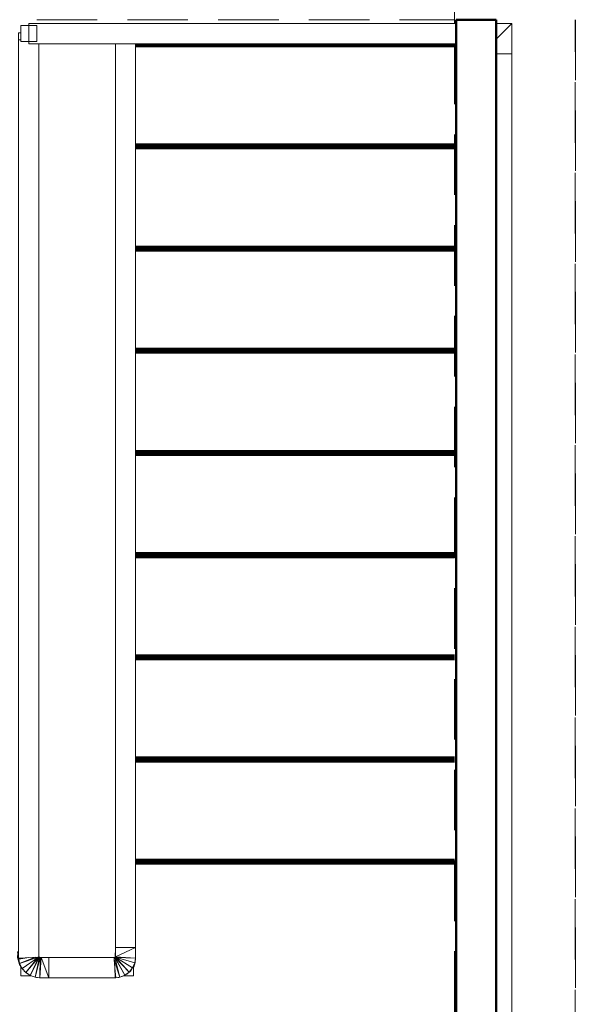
# Model space of a CAD drawing. Header units: millimetres. Extents: x -121 to 21826, y 1231 to 39091.
# Tile 36 of 66: x 15644 to 17022, y 31227 to 33668. Entities that reach past the tile are written whole.
import ezdxf

# ---------------------------------------------------------------- set-up
doc = ezdxf.new("R2010")
doc.units = ezdxf.units.MM
doc.linetypes.add('ADSK_Штриховая_ш3 п1_5', pattern=[225, 150, -75])
for name, color, linetype, lineweight in [('A-DETL-____-MBND', 5, 'ADSK_Штриховая_ш3 п1_5', 20), ('A-GENM-____-OTLN', 13, 'Continuous', 20), ('A-PART-____-OTLN', 2, 'Continuous', 20), ('A-WALL-____-MCUT', 113, 'Continuous', 50), ('A-WALL-____-OTLN', 113, 'Continuous', 20), ('S-BEAM-____-OTLN', 12, 'Continuous', 20), ('S-STRS-____-OTLN', 31, 'Continuous', 20), ('Ограждение', 7, 'Continuous', 20)]:
    doc.layers.add(name, color=color, linetype=linetype, lineweight=lineweight)

# ---------------------------------------------------------------- blocks, each defined once
blk = doc.blocks.new('Family - V line-610394-В_Этаж 03_Канализация')
at = {"layer": 'S-STRS-____-OTLN', "color": 253}
for p, q in [((96, -473), (-695, -473)), ((96, -473.2), (-695, -473.2)), ((96, -473.7), (-695, -473.7)), ((96, -474.6), (-695, -474.6)), ((96, -475.9), (-695, -475.9)), ((96, -477.4), (-695, -477.4)), ((96, -479.2), (-695, -479.2)), ((96, -481.2), (-695, -481.2)), ((96, -483.3), (-695, -483.3)), ((96, -485.5), (-695, -485.5))]:
    blk.add_line(p, q, dxfattribs=at)
blk = doc.blocks.new('Family - Timber - Floor-610395-В_Этаж 03_Канализация')
blk.add_blockref('Family - V line-610394-В_Этаж 03_Канализация', (0, 0))
blk = doc.blocks.new('Family - V line-610396-В_Этаж 03_Канализация')
at = {"layer": 'S-STRS-____-OTLN', "color": 253}
for p, q in [((-695, -1993), (96, -1993)), ((-695, -1993.2), (96, -1993.2)), ((-695, -1993.7), (96, -1993.7)), ((-695, -1994.6), (96, -1994.6)), ((-695, -1995.9), (96, -1995.9)), ((-695, -1997.4), (96, -1997.4)), ((-695, -1999.2), (96, -1999.2)), ((-695, -2001.2), (96, -2001.2)), ((-695, -2003.3), (96, -2003.3)), ((96, -2005.5), (-695, -2005.5))]:
    blk.add_line(p, q, dxfattribs=at)
blk = doc.blocks.new('Family - Timber - Floor-610397-В_Этаж 03_Канализация')
blk.add_blockref('Family - V line-610396-В_Этаж 03_Канализация', (0, 0))
blk = doc.blocks.new('Family - V line-610408-В_Этаж 03_Канализация')
at = {"layer": 'S-STRS-____-OTLN', "color": 253}
for p, q in [((96, -1739.6), (-695, -1739.6)), ((96, -1739.8), (-695, -1739.8)), ((96, -1740.4), (-695, -1740.4)), ((96, -1741.3), (-695, -1741.3)), ((96, -1742.6), (-695, -1742.6)), ((96, -1744.1), (-695, -1744.1)), ((96, -1745.9), (-695, -1745.9)), ((96, -1747.9), (-695, -1747.9)), ((96, -1750), (-695, -1750)), ((96, -1752.1), (-695, -1752.1))]:
    blk.add_line(p, q, dxfattribs=at)
blk = doc.blocks.new('Family - Timber - Floor-610409-В_Этаж 03_Канализация')
blk.add_blockref('Family - V line-610408-В_Этаж 03_Канализация', (0, 0))
blk = doc.blocks.new('Family - V line-610418-В_Этаж 03_Канализация')
at = {"layer": 'S-STRS-____-OTLN', "color": 253}
for p, q in [((96, 27.4), (-695, 27.4)), ((96, 25.5), (-695, 25.5)), ((96, 23.4), (-695, 23.4)), ((96, 21.2), (-695, 21.2))]:
    blk.add_line(p, q, dxfattribs=at)
blk = doc.blocks.new('Family - Timber - Floor-610419-В_Этаж 03_Канализация')
blk.add_blockref('Family - V line-610418-В_Этаж 03_Канализация', (0, 0))
blk = doc.blocks.new('Family - V line-610434-В_Этаж 03_Канализация')
at = {"layer": 'S-STRS-____-OTLN', "color": 253}
for p, q in [((96, -1233), (-695, -1233)), ((96, -1233.2), (-695, -1233.2)), ((96, -1233.7), (-695, -1233.7)), ((96, -1234.6), (-695, -1234.6)), ((96, -1235.9), (-695, -1235.9)), ((96, -1237.4), (-695, -1237.4)), ((96, -1239.2), (-695, -1239.2)), ((96, -1241.2), (-695, -1241.2)), ((96, -1243.3), (-695, -1243.3)), ((96, -1245.5), (-695, -1245.5))]:
    blk.add_line(p, q, dxfattribs=at)
blk = doc.blocks.new('Family - Timber - Floor-610435-В_Этаж 03_Канализация')
blk.add_blockref('Family - V line-610434-В_Этаж 03_Канализация', (0, 0))
blk = doc.blocks.new('Family - V line-610440-В_Этаж 03_Канализация')
at = {"layer": 'S-STRS-____-OTLN', "color": 253}
for p, q in [((96, -726.3), (-695, -726.3)), ((96, -726.5), (-695, -726.5)), ((96, -727.1), (-695, -727.1)), ((96, -728), (-695, -728)), ((96, -729.2), (-695, -729.2)), ((96, -730.8), (-695, -730.8)), ((96, -732.6), (-695, -732.6)), ((96, -734.5), (-695, -734.5)), ((96, -736.6), (-695, -736.6)), ((96, -738.8), (-695, -738.8))]:
    blk.add_line(p, q, dxfattribs=at)
blk = doc.blocks.new('Family - Timber - Floor-610441-В_Этаж 03_Канализация')
blk.add_blockref('Family - V line-610440-В_Этаж 03_Канализация', (0, 0))
blk = doc.blocks.new('Family - V line-610448-В_Этаж 03_Канализация')
at = {"layer": 'S-STRS-____-OTLN', "color": 253}
for p, q in [((96, -1486.3), (-695, -1486.3)), ((96, -1486.5), (-695, -1486.5)), ((96, -1487.1), (-695, -1487.1)), ((96, -1488), (-695, -1488)), ((96, -1489.2), (-695, -1489.2)), ((96, -1490.8), (-695, -1490.8)), ((96, -1492.6), (-695, -1492.6)), ((96, -1494.5), (-695, -1494.5)), ((96, -1496.6), (-695, -1496.6)), ((96, -1498.8), (-695, -1498.8))]:
    blk.add_line(p, q, dxfattribs=at)
blk = doc.blocks.new('Family - Timber - Floor-610449-В_Этаж 03_Канализация')
blk.add_blockref('Family - V line-610448-В_Этаж 03_Канализация', (0, 0))
blk = doc.blocks.new('Family - V line-610450-В_Этаж 03_Канализация')
at = {"layer": 'S-STRS-____-OTLN', "color": 253}
for p, q in [((96, -979.6), (-695, -979.6)), ((96, -979.8), (-695, -979.8)), ((96, -980.4), (-695, -980.4)), ((96, -981.3), (-695, -981.3)), ((96, -982.6), (-695, -982.6)), ((96, -984.1), (-695, -984.1)), ((96, -985.9), (-695, -985.9)), ((96, -987.9), (-695, -987.9)), ((96, -990), (-695, -990)), ((96, -992.1), (-695, -992.1))]:
    blk.add_line(p, q, dxfattribs=at)
blk = doc.blocks.new('Family - Timber - Floor-610451-В_Этаж 03_Канализация')
blk.add_blockref('Family - V line-610450-В_Этаж 03_Канализация', (0, 0))
blk = doc.blocks.new('Family - V line-610460-В_Этаж 03_Канализация')
at = {"layer": 'S-STRS-____-OTLN', "color": 253}
for p, q in [((96, -219.6), (-695, -219.6)), ((96, -219.8), (-695, -219.8)), ((96, -220.4), (-695, -220.4)), ((96, -221.3), (-695, -221.3)), ((96, -222.6), (-695, -222.6)), ((96, -224.1), (-695, -224.1)), ((96, -225.9), (-695, -225.9)), ((96, -227.9), (-695, -227.9)), ((96, -230), (-695, -230)), ((96, -232.1), (-695, -232.1))]:
    blk.add_line(p, q, dxfattribs=at)
blk = doc.blocks.new('Family - Timber - Floor-610461-В_Этаж 03_Канализация')
blk.add_blockref('Family - V line-610460-В_Этаж 03_Канализация', (0, 0))
blk = doc.blocks.new('Family - STAIR - 001-610468-В_Этаж 03_Канализация')
for name in ['Family - Timber - Floor-610419-В_Этаж 03_Канализация', 'Family - Timber - Floor-610461-В_Этаж 03_Канализация', 'Family - Timber - Floor-610395-В_Этаж 03_Канализация', 'Family - Timber - Floor-610441-В_Этаж 03_Канализация', 'Family - Timber - Floor-610451-В_Этаж 03_Канализация', 'Family - Timber - Floor-610435-В_Этаж 03_Канализация', 'Family - Timber - Floor-610449-В_Этаж 03_Канализация', 'Family - Timber - Floor-610409-В_Этаж 03_Канализация', 'Family - Timber - Floor-610397-В_Этаж 03_Канализация']:
    blk.add_blockref(name, (0, 0))
blk = doc.blocks.new('Прямая форма - V line-610791-В_Этаж 03_Канализация')
at = {"layer": 'Ограждение', "color": 253}
for p, q in [((-80, -2315.6), (-80, -2292.3)), ((-53.5, -2315.6), (-80, -2315.6))]:
    blk.add_line(p, q, dxfattribs=at)
blk = doc.blocks.new('Прямая форма - Steel - Structural-610792-В_Этаж 03_Канализация')
blk.add_blockref('Прямая форма - V line-610791-В_Этаж 03_Канализация', (0, 0))
blk = doc.blocks.new('Прямая форма - V line-610799-В_Этаж 03_Канализация')
at = {"layer": 'Ограждение', "color": 253}
for p, q in [((200, -2315.6), (176.4, -2315.6)), ((200, -2294.4), (200, -2315.6))]:
    blk.add_line(p, q, dxfattribs=at)
blk = doc.blocks.new('Прямая форма - Steel - Structural-610800-В_Этаж 03_Канализация')
blk.add_blockref('Прямая форма - V line-610799-В_Этаж 03_Канализация', (0, 0))
blk = doc.blocks.new('Прямая форма - V line-610809-В_Этаж 03_Канализация')
at = {"layer": 'Ограждение', "color": 253}
for p, q in [((151.7, -2270.6), (-10, -2270.6)), ((-10, -2270.6), (-10, -2320.6)), ((151.7, -2270.6), (153.2, -2295.6)), ((154.7, -2320.6), (-10, -2320.6))]:
    blk.add_line(p, q, dxfattribs=at)
blk = doc.blocks.new('Прямая форма - Steel - Structural-610810-В_Этаж 03_Канализация')
blk.add_blockref('Прямая форма - V line-610809-В_Этаж 03_Канализация', (0, 0))
blk = doc.blocks.new('Прямая форма - V line-610819-В_Этаж 03_Канализация')
at = {"layer": 'Ограждение', "color": 253}
for p, q in [((155, -2245.6), (155, -5)), ((205, -2245.6), (205, -5)), ((205, -2245.6), (155, -2245.6))]:
    blk.add_line(p, q, dxfattribs=at)
blk = doc.blocks.new('Прямая форма - Steel - Structural-610820-В_Этаж 03_Канализация')
blk.add_blockref('Прямая форма - V line-610819-В_Этаж 03_Канализация', (0, 0))
blk = doc.blocks.new('Прямая форма - V line-610821-В_Этаж 03_Канализация')
at = {"layer": 'Ограждение', "color": 253}
for p, q in [((155, -2245.6), (154.5, -2270.1)), ((155, -2268.8), (155, -2245.6)), ((205, -2245.6), (155, -2245.6)), ((155, -2268.8), (205, -2245.6)), ((205, -2272.3), (205, -2245.6)), ((154.7, -2270), (155, -2268.8)), ((154.7, -2270), (155, -2269.8)), ((154.9, -2269.9), (155, -2268.8)), ((205, -2272.3), (155, -2268.8)), ((155, -2269.8), (155, -2269.8)), ((155, -2269.8), (203.3, -2284)), ((155, -2269.8), (189.3, -2306.7)), ((197.8, -2296.3), (155, -2269.8)), ((154, -2270.3), (151.7, -2270.6)), ((153.2, -2295.6), (152, -2276.4)), ((166.2, -2319.1), (152, -2276.4)), ((153.6, -2270.3), (154.7, -2270)), ((154.7, -2270), (154, -2270.3)), ((154, -2270.3), (166.2, -2319.1)), ((178.5, -2314.4), (154, -2270.3)), ((154.7, -2270), (178.5, -2314.4)), ((189.3, -2306.7), (154.7, -2270)), ((156.1, -2270.1), (205, -2272.3)), ((203.3, -2284), (197.8, -2296.3)), ((200.4, -2294), (197.8, -2296.3)), ((200.4, -2294), (200, -2294.6)), ((204.2, -2283.1), (200.4, -2294)), ((203.3, -2284), (200.4, -2294)), ((203.3, -2284), (205, -2272.3)), ((204.2, -2283.1), (203.3, -2284)), ((204.2, -2283.1), (205, -2272.3)), ((154.7, -2320.6), (153.2, -2295.6)), ((153.2, -2295.6), (156.2, -2320.4)), ((178.5, -2314.4), (166.2, -2319.1)), ((173.8, -2317), (166.2, -2319.1)), ((178.5, -2314.4), (173.8, -2317)), ((176.5, -2315.6), (173.8, -2317)), ((189.3, -2306.7), (178.5, -2314.4)), ((183.7, -2311.9), (178.5, -2314.4)), ((189.3, -2306.7), (183.7, -2311.9)), ((197.8, -2296.3), (189.3, -2306.7)), ((192.9, -2304.3), (189.3, -2306.7)), ((197.8, -2296.3), (193.5, -2303.3)), ((154.7, -2320.6), (154, -2320.6)), ((156.2, -2320.4), (154.7, -2320.6)), ((163.5, -2319.8), (154.8, -2320.5)), ((166.2, -2319.1), (156.2, -2320.4)), ((163.5, -2319.8), (156.2, -2320.4)), ((166.2, -2319.1), (163.5, -2319.8))]:
    blk.add_line(p, q, dxfattribs=at)
blk = doc.blocks.new('Прямая форма - Steel - Structural-610822-В_Этаж 03_Канализация')
blk.add_blockref('Прямая форма - V line-610821-В_Этаж 03_Канализация', (0, 0))
blk = doc.blocks.new('Прямая форма - V line-610823-В_Этаж 03_Канализация')
at = {"layer": 'Ограждение', "color": 253}
for p, q in [((-85, 22), (-80, 22)), ((-85, 22), (-85, 4.4)), ((-85, 4.4), (-80, 4.4)), ((-85, 4.4), (-85, -2272.1)), ((-35, -5), (-35, -2269.3)), ((-35, -2269.3), (-85, -2272.1))]:
    blk.add_line(p, q, dxfattribs=at)
blk = doc.blocks.new('Прямая форма - Steel - Structural-610824-В_Этаж 03_Канализация')
blk.add_blockref('Прямая форма - V line-610823-В_Этаж 03_Канализация', (0, 0))
blk = doc.blocks.new('Прямая форма - V line-610827-В_Этаж 03_Канализация')
at = {"layer": 'Ограждение', "color": 253}
for p, q in [((-85, -2256.3), (-87.8, -2256.6)), ((-87.8, -2256.6), (-84.9, -2273.5)), ((-87.8, -2270.5), (-87.4, -2258.5)), ((-82.8, -2285), (-37, -2269.4)), ((-82.8, -2285), (-43.8, -2269.8)), ((-76.4, -2297.3), (-35.9, -2269.3)), ((-67.3, -2307.3), (-35.3, -2269.3)), ((-67.3, -2307.3), (-36.6, -2269.8)), ((-56.2, -2314.6), (-35.1, -2269.3)), ((-56.2, -2314.6), (-33.5, -2269.6)), ((-43.8, -2319.1), (-33.5, -2269.6)), ((-33.5, -2269.6), (-35, -2268.4)), ((-34.8, -2268.8), (-33.5, -2269.6)), ((-34.5, -2269), (-30.4, -2270.4)), ((-31.9, -2270.2), (-34.1, -2269.3)), ((-33.5, -2269.6), (-31.9, -2270.2)), ((-87.8, -2270.5), (-84.6, -2274.9)), ((-87.8, -2270.5), (-82.8, -2285)), ((-83.2, -2287.8), (-87.8, -2270.5)), ((-84.9, -2273.5), (-60, -2270.7)), ((-84.6, -2274.9), (-84.9, -2273.5)), ((-84.6, -2274.9), (-60, -2270.7)), ((-84.6, -2274.9), (-82.8, -2285)), ((-83.2, -2287.8), (-82.8, -2285)), ((-83.2, -2287.8), (-76.4, -2297.3)), ((-82.8, -2285), (-76.4, -2297.3)), ((-43.8, -2319.1), (-31.9, -2270.2)), ((-32.1, -2320.6), (-31.9, -2270.2)), ((-32.1, -2320.6), (-29, -2270.6)), ((-31.9, -2270.2), (-29, -2270.6)), ((-29, -2270.6), (-10, -2270.6)), ((-29, -2270.6), (-10, -2320.6)), ((-10, -2320.6), (-10, -2270.6)), ((-76.4, -2297.3), (-67.3, -2307.3)), ((-73.7, -2301.3), (-76.4, -2297.3)), ((-71.2, -2303.9), (-67.3, -2307.3)), ((-67.3, -2307.3), (-56.2, -2314.6)), ((-61, -2311.6), (-67.3, -2307.3)), ((-57.4, -2314), (-56.2, -2314.6)), ((-56.2, -2314.6), (-43.8, -2319.1)), ((-40.5, -2319.9), (-43.8, -2319.1)), ((-43.8, -2319.1), (-32.1, -2320.6)), ((-40.5, -2319.9), (-33.2, -2320.4)), ((-24.9, -2321), (-32.1, -2320.6)), ((-32.1, -2320.6), (-10, -2320.6)), ((-24.9, -2321), (-5.7, -2320.6))]:
    blk.add_line(p, q, dxfattribs=at)
blk = doc.blocks.new('Прямая форма - Steel - Structural-610828-В_Этаж 03_Канализация')
blk.add_blockref('Прямая форма - V line-610827-В_Этаж 03_Канализация', (0, 0))
blk = doc.blocks.new('Прямая форма - RAILING - 016-610831-В_Этаж 03_Канализация')
for name in ['Прямая форма - Steel - Structural-610824-В_Этаж 03_Канализация', 'Прямая форма - Steel - Structural-610820-В_Этаж 03_Канализация', 'Прямая форма - Steel - Structural-610822-В_Этаж 03_Канализация', 'Прямая форма - Steel - Structural-610828-В_Этаж 03_Канализация', 'Прямая форма - Steel - Structural-610792-В_Этаж 03_Канализация', 'Прямая форма - Steel - Structural-610810-В_Этаж 03_Канализация', 'Прямая форма - Steel - Structural-610800-В_Этаж 03_Канализация']:
    blk.add_blockref(name, (0, 0))
blk = doc.blocks.new('Family - V line-610899-В_Этаж 03_Канализация')
at = {"layer": 'A-PART-____-OTLN', "color": 253}
for p, q in [((-85, 22), (-80, 22)), ((-85, 22), (-85, 4.4)), ((-85, 4.4), (-80, 4.4)), ((-85, 4.4), (-85, -2272.1)), ((-35, -5), (-35, -2269.3)), ((-35, -2269.3), (-85, -2272.1))]:
    blk.add_line(p, q, dxfattribs=at)
blk = doc.blocks.new('Family - Steel - Structural-610900-В_Этаж 03_Канализация')
blk.add_blockref('Family - V line-610899-В_Этаж 03_Канализация', (0, 0))
blk = doc.blocks.new('Family - V line-611540-В_Этаж 03_Канализация')
at = {"layer": 'S-STRS-____-OTLN', "color": 253}
for p, q in [((101.4, 27.4), (-689.6, 27.4)), ((101.4, 25.5), (-689.6, 25.5)), ((101.4, 23.4), (-689.6, 23.4)), ((101.4, 21.2), (-689.6, 21.2))]:
    blk.add_line(p, q, dxfattribs=at)
blk = doc.blocks.new('Family - Timber - Floor-611541-В_Этаж 03_Канализация')
blk.add_blockref('Family - V line-611540-В_Этаж 03_Канализация', (0, 0))
blk = doc.blocks.new('Family - V line-611552-В_Этаж 03_Канализация')
at = {"layer": 'S-STRS-____-OTLN', "color": 253}
for p, q in [((101.4, -219.6), (-689.6, -219.6)), ((101.4, -219.8), (-689.6, -219.8)), ((101.4, -220.4), (-689.6, -220.4)), ((101.4, -221.3), (-689.6, -221.3)), ((101.4, -222.6), (-689.6, -222.6)), ((101.4, -224.1), (-689.6, -224.1)), ((101.4, -225.9), (-689.6, -225.9)), ((101.4, -227.9), (-689.6, -227.9)), ((101.4, -230), (-689.6, -230)), ((101.4, -232.1), (-689.6, -232.1))]:
    blk.add_line(p, q, dxfattribs=at)
blk = doc.blocks.new('Family - Timber - Floor-611553-В_Этаж 03_Канализация')
blk.add_blockref('Family - V line-611552-В_Этаж 03_Канализация', (0, 0))
blk = doc.blocks.new('Family - V line-611564-В_Этаж 03_Канализация')
at = {"layer": 'S-STRS-____-OTLN', "color": 253}
for p, q in [((101.4, -1486.3), (-689.6, -1486.3)), ((101.4, -1486.5), (-689.6, -1486.5)), ((101.4, -1487.1), (-689.6, -1487.1)), ((101.4, -1488), (-689.6, -1488)), ((101.4, -1489.2), (-689.6, -1489.2)), ((101.4, -1490.8), (-689.6, -1490.8)), ((101.4, -1492.6), (-689.6, -1492.6)), ((101.4, -1494.5), (-689.6, -1494.5)), ((101.4, -1496.6), (-689.6, -1496.6)), ((101.4, -1498.8), (-689.6, -1498.8))]:
    blk.add_line(p, q, dxfattribs=at)
blk = doc.blocks.new('Family - Timber - Floor-611565-В_Этаж 03_Канализация')
blk.add_blockref('Family - V line-611564-В_Этаж 03_Канализация', (0, 0))
blk = doc.blocks.new('Family - V line-611574-В_Этаж 03_Канализация')
at = {"layer": 'S-STRS-____-OTLN', "color": 253}
for p, q in [((101.4, -1739.6), (-689.6, -1739.6)), ((101.4, -1739.8), (-689.6, -1739.8)), ((101.4, -1740.4), (-689.6, -1740.4)), ((101.4, -1741.3), (-689.6, -1741.3)), ((101.4, -1742.6), (-689.6, -1742.6)), ((101.4, -1744.1), (-689.6, -1744.1)), ((101.4, -1745.9), (-689.6, -1745.9)), ((101.4, -1747.9), (-689.6, -1747.9)), ((101.4, -1750), (-689.6, -1750)), ((101.4, -1752.1), (-689.6, -1752.1))]:
    blk.add_line(p, q, dxfattribs=at)
blk = doc.blocks.new('Family - Timber - Floor-611575-В_Этаж 03_Канализация')
blk.add_blockref('Family - V line-611574-В_Этаж 03_Канализация', (0, 0))
blk = doc.blocks.new('Family - V line-611578-В_Этаж 03_Канализация')
at = {"layer": 'S-STRS-____-OTLN', "color": 253}
for p, q in [((101.4, -473), (-689.6, -473)), ((101.4, -473.2), (-689.6, -473.2)), ((101.4, -473.7), (-689.6, -473.7)), ((101.4, -474.6), (-689.6, -474.6)), ((101.4, -475.9), (-689.6, -475.9)), ((101.4, -477.4), (-689.6, -477.4)), ((101.4, -479.2), (-689.6, -479.2)), ((101.4, -481.2), (-689.6, -481.2)), ((101.4, -483.3), (-689.6, -483.3)), ((101.4, -485.5), (-689.6, -485.5))]:
    blk.add_line(p, q, dxfattribs=at)
blk = doc.blocks.new('Family - Timber - Floor-611579-В_Этаж 03_Канализация')
blk.add_blockref('Family - V line-611578-В_Этаж 03_Канализация', (0, 0))
blk = doc.blocks.new('Family - V line-611580-В_Этаж 03_Канализация')
at = {"layer": 'S-STRS-____-OTLN', "color": 253}
for p, q in [((-689.6, -1993), (101.4, -1993)), ((-689.6, -1993.2), (101.4, -1993.2)), ((-689.6, -1993.7), (101.4, -1993.7)), ((-689.6, -1994.6), (101.4, -1994.6)), ((-689.6, -1995.9), (101.4, -1995.9)), ((-689.6, -1997.4), (101.4, -1997.4)), ((-689.6, -1999.2), (101.4, -1999.2)), ((-689.6, -2001.2), (101.4, -2001.2)), ((-689.6, -2003.3), (101.4, -2003.3)), ((101.4, -2005.5), (-689.6, -2005.5))]:
    blk.add_line(p, q, dxfattribs=at)
blk = doc.blocks.new('Family - Timber - Floor-611581-В_Этаж 03_Канализация')
blk.add_blockref('Family - V line-611580-В_Этаж 03_Канализация', (0, 0))
blk = doc.blocks.new('Family - V line-611598-В_Этаж 03_Канализация')
at = {"layer": 'S-STRS-____-OTLN', "color": 253}
for p, q in [((101.4, -726.3), (-689.6, -726.3)), ((101.4, -726.5), (-689.6, -726.5)), ((101.4, -727.1), (-689.6, -727.1)), ((101.4, -728), (-689.6, -728)), ((101.4, -729.2), (-689.6, -729.2)), ((101.4, -730.8), (-689.6, -730.8)), ((101.4, -732.6), (-689.6, -732.6)), ((101.4, -734.5), (-689.6, -734.5)), ((101.4, -736.6), (-689.6, -736.6)), ((101.4, -738.8), (-689.6, -738.8))]:
    blk.add_line(p, q, dxfattribs=at)
blk = doc.blocks.new('Family - Timber - Floor-611599-В_Этаж 03_Канализация')
blk.add_blockref('Family - V line-611598-В_Этаж 03_Канализация', (0, 0))
blk = doc.blocks.new('Family - V line-611602-В_Этаж 03_Канализация')
at = {"layer": 'S-STRS-____-OTLN', "color": 253}
for p, q in [((101.4, -1233), (-689.6, -1233)), ((101.4, -1233.2), (-689.6, -1233.2)), ((101.4, -1233.7), (-689.6, -1233.7)), ((101.4, -1234.6), (-689.6, -1234.6)), ((101.4, -1235.9), (-689.6, -1235.9)), ((101.4, -1237.4), (-689.6, -1237.4)), ((101.4, -1239.2), (-689.6, -1239.2)), ((101.4, -1241.2), (-689.6, -1241.2)), ((101.4, -1243.3), (-689.6, -1243.3)), ((101.4, -1245.5), (-689.6, -1245.5))]:
    blk.add_line(p, q, dxfattribs=at)
blk = doc.blocks.new('Family - Timber - Floor-611603-В_Этаж 03_Канализация')
blk.add_blockref('Family - V line-611602-В_Этаж 03_Канализация', (0, 0))
blk = doc.blocks.new('Family - V line-611604-В_Этаж 03_Канализация')
at = {"layer": 'S-STRS-____-OTLN', "color": 253}
for p, q in [((101.4, -979.6), (-689.6, -979.6)), ((101.4, -979.8), (-689.6, -979.8)), ((101.4, -980.4), (-689.6, -980.4)), ((101.4, -981.3), (-689.6, -981.3)), ((101.4, -982.6), (-689.6, -982.6)), ((101.4, -984.1), (-689.6, -984.1)), ((101.4, -985.9), (-689.6, -985.9)), ((101.4, -987.9), (-689.6, -987.9)), ((101.4, -990), (-689.6, -990)), ((101.4, -992.1), (-689.6, -992.1))]:
    blk.add_line(p, q, dxfattribs=at)
blk = doc.blocks.new('Family - Timber - Floor-611605-В_Этаж 03_Канализация')
blk.add_blockref('Family - V line-611604-В_Этаж 03_Канализация', (0, 0))
blk = doc.blocks.new('Family - STAIR - 001-611606-В_Этаж 03_Канализация')
for name in ['Family - Timber - Floor-611541-В_Этаж 03_Канализация', 'Family - Timber - Floor-611553-В_Этаж 03_Канализация', 'Family - Timber - Floor-611579-В_Этаж 03_Канализация', 'Family - Timber - Floor-611599-В_Этаж 03_Канализация', 'Family - Timber - Floor-611605-В_Этаж 03_Канализация', 'Family - Timber - Floor-611603-В_Этаж 03_Канализация', 'Family - Timber - Floor-611565-В_Этаж 03_Канализация', 'Family - Timber - Floor-611575-В_Этаж 03_Канализация', 'Family - Timber - Floor-611581-В_Этаж 03_Канализация']:
    blk.add_blockref(name, (0, 0))
blk = doc.blocks.new('Прямая форма - V line-611834-В_Этаж 03_Канализация')
at = {"layer": 'A-DETL-____-MBND', "color": 253}
for p, q in [((-150, 5330), (-150, 5020.6)), ((150, 1800), (150, 5030)), ((-150, 4970.6), (-150, 1800))]:
    blk.add_line(p, q, dxfattribs=at)
blk = doc.blocks.new('Прямая форма - BMR - 003-611835-В_Этаж 03_Канализация')
blk.add_blockref('Прямая форма - V line-611834-В_Этаж 03_Канализация', (0, 0))
blk = doc.blocks.new('Прямая форма - V line-611900-В_Этаж 03_Канализация')
at = {"layer": 'A-DETL-____-MBND', "color": 253}
for p in [(-150, 6540), (150, 4604)]:
    blk.add_line(p, (-150, 4604), dxfattribs=at)
blk = doc.blocks.new('Прямая форма - BMR - 002-611901-В_Этаж 03_Канализация')
blk.add_blockref('Прямая форма - V line-611900-В_Этаж 03_Канализация', (0, 0))
blk = doc.blocks.new('Прямая форма - Timber - Floor-613210-В_Этаж 03_Канализация')
at = {"layer": 'A-DETL-____-MBND', "color": 253}
for p, q in [((199.9, -4240), (2135.9, -4240)), ((2135.9, -4240), (2135.9, -4249.4)), ((2435.9, -4240), (2435.9, -7470))]:
    blk.add_line(p, q, dxfattribs=at)
blk = doc.blocks.new('Прямая форма - SLA - 009-613211-В_Этаж 03_Канализация')
blk.add_blockref('Прямая форма - Timber - Floor-613210-В_Этаж 03_Канализация', (0, 0))
blk = doc.blocks.new('Family - Timber - Floor-613219-В_Этаж 03_Канализация')
at = {"layer": 'A-DETL-____-MBND', "color": 253}
for p, q in [((199.9, -4240), (2135.9, -4240)), ((2135.9, -4240), (2135.9, -4249.4)), ((2435.9, -4240), (2435.9, -7470))]:
    blk.add_line(p, q, dxfattribs=at)
blk = doc.blocks.new('Прямая форма - V line-613221-В_Этаж 03_Канализация')
at = {"layer": 'A-WALL-____-MCUT', "color": 9}
for p, q in [((3630, 0), (400, 0)), ((3630, -100), (3630, 0)), ((100, -100), (3630, -100))]:
    blk.add_line(p, q, dxfattribs=at)
blk = doc.blocks.new('Прямая форма - SW - 014-613222-В_Этаж 03_Канализация')
blk.add_blockref('Прямая форма - V line-613221-В_Этаж 03_Канализация', (0, 0))
blk = doc.blocks.new('Прямая форма - V line-613509-В_Этаж 03_Канализация')
at = {"layer": 'Ограждение', "color": 253}
for p, q in [((-238.9, -3145.6), (-238.9, 0)), ((-200, -3145.6), (-238.9, -3145.6))]:
    blk.add_line(p, q, dxfattribs=at)
blk = doc.blocks.new('Прямая форма - Steel - Structural-613510-В_Этаж 03_Канализация')
blk.add_blockref('Прямая форма - V line-613509-В_Этаж 03_Канализация', (0, 0))
blk = doc.blocks.new('Прямая форма - V line-613519-В_Этаж 03_Канализация')
at = {"layer": 'Ограждение', "color": 253}
for p, q in [((-238.9, -3220.6), (-238.9, -3145.6)), ((-200, -3145.6), (-238.9, -3145.6)), ((-200, -3181.7), (-238.9, -3220.6))]:
    blk.add_line(p, q, dxfattribs=at)
blk = doc.blocks.new('Прямая форма - Steel - Structural-613520-В_Этаж 03_Канализация')
blk.add_blockref('Прямая форма - V line-613519-В_Этаж 03_Канализация', (0, 0))
blk = doc.blocks.new('Прямая форма - V line-613521-В_Этаж 03_Канализация')
at = {"layer": 'Ограждение', "color": 253}
for p, q in [((960, -3170.6), (-100.1, -3170.6)), ((960, -3220.6), (960, -3170.6)), ((-200, -3181.7), (-238.9, -3220.6)), ((-238.9, -3220.6), (-200, -3220.6)), ((-100, -3220.6), (960, -3220.6))]:
    blk.add_line(p, q, dxfattribs=at)
blk = doc.blocks.new('Прямая форма - Steel - Structural-613522-В_Этаж 03_Канализация')
blk.add_blockref('Прямая форма - V line-613521-В_Этаж 03_Канализация', (0, 0))
blk = doc.blocks.new('Прямая форма - V line-613533-В_Этаж 03_Канализация')
at = {"layer": 'Ограждение', "color": 253}
for p, q in [((940, -3175.6), (980, -3175.6)), ((940, -3175.6), (940, -3215.6)), ((980, -3175.6), (980, -3215.6)), ((940, -3215.6), (980, -3215.6))]:
    blk.add_line(p, q, dxfattribs=at)
blk = doc.blocks.new('Прямая форма - Steel - Structural-613534-В_Этаж 03_Канализация')
blk.add_blockref('Прямая форма - V line-613533-В_Этаж 03_Канализация', (0, 0))
blk = doc.blocks.new('Прямая форма - RAILING - 016-613545-В_Этаж 03_Канализация')
for name in ['Прямая форма - Steel - Structural-613510-В_Этаж 03_Канализация', 'Прямая форма - Steel - Structural-613520-В_Этаж 03_Канализация', 'Прямая форма - Steel - Structural-613522-В_Этаж 03_Канализация', 'Прямая форма - Steel - Structural-613534-В_Этаж 03_Канализация']:
    blk.add_blockref(name, (0, 0))
blk = doc.blocks.new('Family - V line-613547-В_Этаж 03_Канализация')
at = {"layer": 'A-PART-____-OTLN', "color": 253}
for p, q in [((-238.9, -3145.6), (-238.9, 0)), ((-200, -3145.6), (-238.9, -3145.6))]:
    blk.add_line(p, q, dxfattribs=at)
blk = doc.blocks.new('Family - Steel - Structural-613548-В_Этаж 03_Канализация')
blk.add_blockref('Family - V line-613547-В_Этаж 03_Канализация', (0, 0))
blk = doc.blocks.new('Family - V line-613562-В_Этаж 03_Канализация')
at = {"layer": 'A-PART-____-OTLN', "color": 253}
for p, q in [((-238.9, -3220.6), (-238.9, -3145.6)), ((-200, -3145.6), (-238.9, -3145.6)), ((-200, -3181.7), (-238.9, -3220.6))]:
    blk.add_line(p, q, dxfattribs=at)
blk = doc.blocks.new('Family - Steel - Structural-613563-В_Этаж 03_Канализация')
blk.add_blockref('Family - V line-613562-В_Этаж 03_Канализация', (0, 0))
blk = doc.blocks.new('Family - V line-613565-В_Этаж 03_Канализация')
at = {"layer": 'A-PART-____-OTLN', "color": 253}
for p, q in [((960, -3170.6), (-100.1, -3170.6)), ((960, -3220.6), (960, -3170.6)), ((-200, -3181.7), (-238.9, -3220.6)), ((-238.9, -3220.6), (-200, -3220.6)), ((-100, -3220.6), (960, -3220.6))]:
    blk.add_line(p, q, dxfattribs=at)
blk = doc.blocks.new('Family - Steel - Structural-613566-В_Этаж 03_Канализация')
blk.add_blockref('Family - V line-613565-В_Этаж 03_Канализация', (0, 0))
blk = doc.blocks.new('Family - V line-613583-В_Этаж 03_Канализация')
at = {"layer": 'A-PART-____-OTLN', "color": 253}
for p, q in [((940, -3175.6), (980, -3175.6)), ((940, -3175.6), (940, -3215.6)), ((980, -3175.6), (980, -3215.6)), ((940, -3215.6), (980, -3215.6))]:
    blk.add_line(p, q, dxfattribs=at)
blk = doc.blocks.new('Family - Steel - Structural-613584-В_Этаж 03_Канализация')
blk.add_blockref('Family - V line-613583-В_Этаж 03_Канализация', (0, 0))
blk = doc.blocks.new('V line_ifc_RVT-1-В_Этаж 03_Канализация')
at = {"layer": 'A-GENM-____-OTLN', "color": 253, "lineweight": 20}
blk.add_blockref('Прямая форма - SLA - 009-613211-В_Этаж 03_Канализация', (33863.4, 37907.6), dxfattribs=at)
at = {"layer": 'A-PART-____-OTLN', "color": 253, "lineweight": 20}
for name, p in [('Family - Timber - Floor-613219-В_Этаж 03_Канализация', (33863.4, 37907.6)), ('Family - Steel - Structural-610900-В_Этаж 03_Канализация', (35003.2, 33613.2))]:
    blk.add_blockref(name, p, dxfattribs=at)
at = {"layer": 'A-PART-____-OTLN', "color": 253, "lineweight": 20, "rotation": 180}
for name in ['Family - Steel - Structural-613584-В_Этаж 03_Канализация', 'Family - Steel - Structural-613566-В_Этаж 03_Канализация', 'Family - Steel - Structural-613563-В_Этаж 03_Канализация', 'Family - Steel - Structural-613548-В_Этаж 03_Канализация']:
    blk.add_blockref(name, (35903.2, 30437.6), dxfattribs=at)
at = {"layer": 'A-WALL-____-OTLN', "color": 253, "lineweight": 20, "rotation": 90}
blk.add_blockref('Прямая форма - SW - 014-613222-В_Этаж 03_Канализация', (36003.2, 30037.6), dxfattribs=at)
at = {"layer": 'S-BEAM-____-OTLN', "color": 253, "lineweight": 20, "rotation": 90}
blk.add_blockref('Прямая форма - BMR - 002-611901-В_Этаж 03_Канализация', (40603.2, 33817.6), dxfattribs=at)
at = {"layer": 'S-BEAM-____-OTLN', "color": 253, "lineweight": 20}
blk.add_blockref('Прямая форма - BMR - 003-611835-В_Этаж 03_Канализация', (36149.2, 28637.6), dxfattribs=at)
at = {"layer": 'S-STRS-____-OTLN', "color": 253, "lineweight": 20}
for name, p in [('Family - STAIR - 001-610468-В_Этаж 03_Канализация', (35903.2, 33579.5)), ('Family - STAIR - 001-611606-В_Этаж 03_Канализация', (35897.8, 33579.5))]:
    blk.add_blockref(name, p, dxfattribs=at)
at = {"layer": 'Ограждение', "color": 253, "lineweight": 20}
blk.add_blockref('Прямая форма - RAILING - 016-610831-В_Этаж 03_Канализация', (35003.2, 33613.2), dxfattribs=at)
at = {"layer": 'Ограждение', "color": 253, "lineweight": 20, "rotation": 180}
blk.add_blockref('Прямая форма - RAILING - 016-613545-В_Этаж 03_Канализация', (35903.2, 30437.6), dxfattribs=at)

msp = doc.modelspace()

# ---------------------------------------------------------------- block references
at = {"lineweight": 9}
msp.add_blockref('V line_ifc_RVT-1-В_Этаж 03_Канализация', (-19277.2, 0), dxfattribs=at)

doc.saveas('drawing.dxf')
